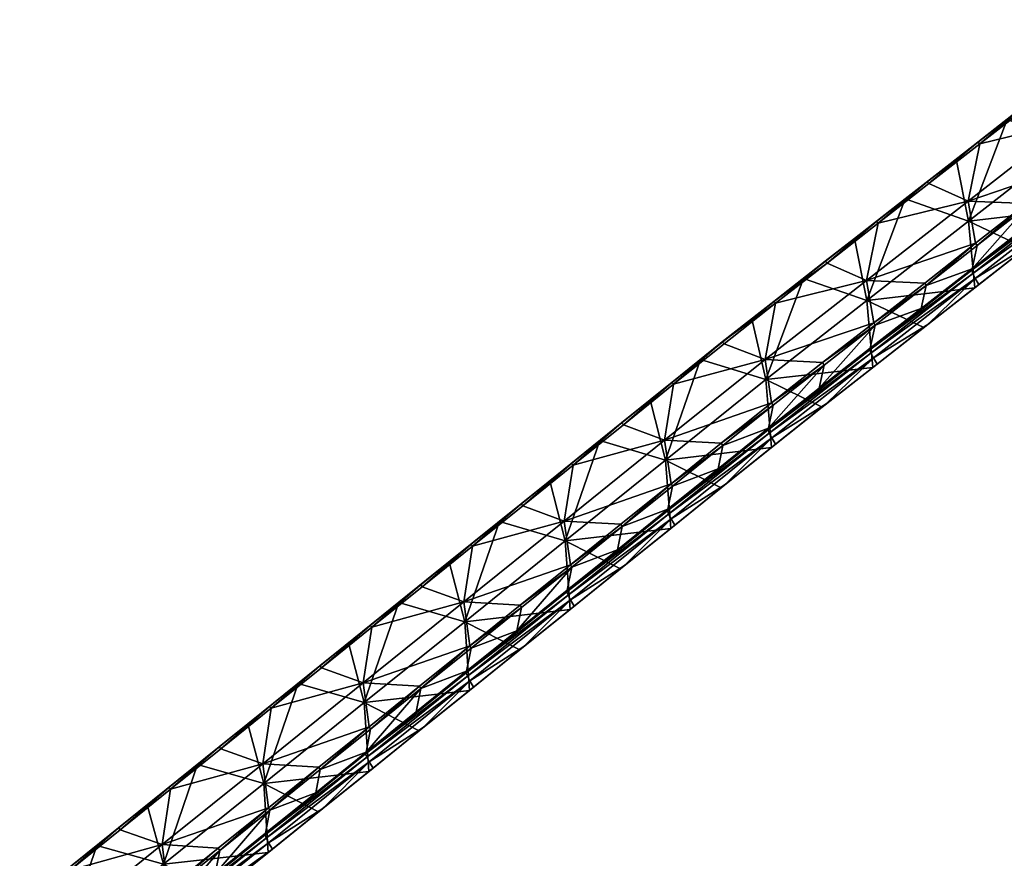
# Model space of a CAD drawing. Header units: millimetres. Extents: x 93711086 to 93775423, y 1247239064 to 1247319365.
# Tile 14 of 256: x 93746029 to 93749926, y 1247252680 to 1247255999. Entities that reach past the tile are written whole.
import ezdxf

# ---------------------------------------------------------------- set-up
doc = ezdxf.new("R2010")
doc.units = ezdxf.units.MM
doc.layers.add('SVV_Betong', color=7, linetype='Continuous')

# ---------------------------------------------------------------- blocks, each defined once
blk = doc.blocks.new('1219a8cb-97fc-4d6e-b134-5a7738882d6d')
at = {"color": 0, "transparency": 16777216}
mesh = blk.add_polyface(dxfattribs=at)
corners = [(93750000, 1247255170.7, 6598.9), (93750201.5, 1247255328, 6569.1), (93750221.1, 1247255419.5, 7183.9), (93750019.6, 1247255262.2, 7213.8), (93750215.3, 1247255428.9, 7193.8), (93750013.7, 1247255271.6, 7223.7), (93750184.9, 1247255595.5, 7184.7), (93749829, 1247255507.9, 7223.7), (93749782.5, 1247255281.3, 7244.3), (93749627.7, 1247255350.7, 7253.5), (93749426.8, 1247255193.7, 7283.4), (93750232.2, 1247255822.7, 7164), (93750030.6, 1247255665.3, 7193.8), (93750023.6, 1247255672.5, 7183.9), (93749821.9, 1247255515.1, 7213.8), (93749620.6, 1247255357.8, 7243.6), (93750225.1, 1247255829.9, 7154), (93749637.3, 1247255370.9, 6762.9), (93750039.8, 1247255685.2, 6703.3), (93750426.5, 1247255987.2, 7124.2), (93750138.2, 1247255762.1, 6210.5), (93750442.1, 1247255999.4, 6643.6), (93749735.1, 1247255447.2, 6270.2), (93749533.8, 1247255290, 6300), (93749936.7, 1247255604.7, 6240.3), (93749784.4, 1247255202.1, 6283.3), (93750186.5, 1247255516.2, 6223.7), (93750339.7, 1247255919.4, 6180.6), (93750211.8, 1247255252.4, 6240.3), (93750200, 1247255322, 6527.2)]
mesh.append_faces([[corners[k] for k in face] for face in [(6, 7, 8, 6), (7, 9, 8, 7), (9, 10, 8, 9), (11, 12, 6, 11), (12, 7, 6, 12), (17, 15, 14, 17), (16, 18, 13, 16), (20, 18, 21, 20), (18, 22, 17, 18), (22, 23, 17, 22), (20, 24, 18, 20), (24, 22, 18, 24), (25, 23, 22, 25), (20, 26, 24, 20), (26, 28, 25, 26), (1, 0, 29, 1)]], dxfattribs={"color": 0})
mesh.append_faces([[corners[k] for k in face] for face in [(3, 4, 5, 3), (8, 4, 6, 8), (7, 13, 14, 7), (9, 14, 15, 9), (12, 16, 13, 12), (17, 13, 18, 17), (25, 24, 26, 25)]], dxfattribs={"vtx0": -1, "color": 0})
mesh.append_faces([[corners[k] for k in face] for face in [(0, 1, 2, 0), (3, 2, 4, 3), (8, 5, 4, 8), (7, 12, 13, 7), (10, 9, 15, 10), (9, 7, 14, 9), (12, 11, 16, 12), (18, 16, 19, 18), (17, 14, 13, 17), (26, 20, 27, 26), (25, 22, 24, 25)]], dxfattribs={"vtx2": -1, "vtx3": -1, "color": 0})
mesh = blk.add_polyface(dxfattribs=at)
corners = [(93750000, 1247255170.7, 6598.9), (93750221.1, 1247255419.5, 7183.9), (93750019.6, 1247255262.2, 7213.8), (93749616.9, 1247254947.6, 7273.5), (93749597.1, 1247254856.1, 6658.6), (93749798.5, 1247255013.3, 6628.8), (93749818.2, 1247255104.9, 7243.6), (93749812.3, 1247255114.3, 7253.5), (93749611, 1247254957, 7283.4), (93750013.7, 1247255271.6, 7223.7), (93749782.5, 1247255281.3, 7244.3), (93749808.9, 1247254937.7, 6300), (93749382.3, 1247254888.3, 6342.9), (93749784.4, 1247255202.1, 6283.3), (93750010.4, 1247255095, 6270.2), (93749607.3, 1247254780.4, 6329.9), (93750211.8, 1247255252.4, 6240.3), (93750026.8, 1247255107.9, 6449), (93750228.3, 1247255265.2, 6419.1), (93749825.3, 1247254950.5, 6478.8), (93749623.8, 1247254793.3, 6508.7), (93749810.9, 1247254974.9, 6509.6), (93750213.9, 1247255289.5, 6449.8), (93749407.9, 1247254660.2, 6569.3), (93749797, 1247255007.4, 6586.9), (93750200, 1247255322, 6527.2), (93749394, 1247254692.7, 6646.6), (93749801.2, 1247254994.3, 6546.4), (93749398.2, 1247254679.6, 6606.1), (93750204.1, 1247255309, 6486.7)]
mesh.append_faces([[corners[k] for k in face] for face in [(10, 7, 9, 10), (11, 12, 13, 11), (14, 11, 13, 14), (11, 15, 12, 11), (16, 14, 13, 16), (19, 21, 20, 19), (19, 17, 21, 19), (17, 18, 22, 17), (17, 22, 21, 17), (20, 21, 23, 20), (0, 24, 25, 0), (24, 4, 26, 24), (0, 5, 24, 0), (5, 4, 24, 5)]], dxfattribs={"color": 0})
mesh.append_faces([[corners[k] for k in face] for face in [(0, 1, 2, 0), (3, 5, 6, 3), (5, 2, 6, 5), (3, 7, 8, 3), (6, 9, 7, 6), (17, 16, 18, 17), (15, 19, 20, 15), (19, 14, 17, 19), (22, 27, 21, 22), (29, 24, 27, 29)]], dxfattribs={"vtx0": -1, "color": 0})
mesh.append_faces([[corners[k] for k in face] for face in [(3, 4, 5, 3), (5, 0, 2, 5), (3, 6, 7, 3), (6, 2, 9, 6), (17, 14, 16, 17), (15, 11, 19, 15), (19, 11, 14, 19), (21, 27, 28, 21), (27, 24, 26, 27), (22, 29, 27, 22), (29, 25, 24, 29)]], dxfattribs={"vtx2": -1, "vtx3": -1, "color": 0})
mesh = blk.add_polyface(dxfattribs=at)
corners = [(93749193.9, 1247254540.8, 6718.4), (93749395.5, 1247254698.7, 6688.5), (93749415.2, 1247254790.2, 7303.3), (93749221.1, 1247254478.2, 6568.4), (93749422.4, 1247254635.9, 6538.5), (93749407.9, 1247254660.2, 6569.3), (93749597.1, 1247254856.1, 6658.6), (93749616.9, 1247254947.6, 7273.5), (93749409.3, 1247254799.6, 7313.3), (93749611, 1247254957, 7283.4), (93749206.9, 1247254641.8, 7343.1), (93749380.5, 1247254967.3, 7303.9), (93749812.3, 1247255114.3, 7253.5), (93749782.5, 1247255281.3, 7244.3), (93749426.8, 1247255193.7, 7283.4), (93749224.7, 1247255036, 7313.3), (93749419.7, 1247255200.8, 7273.5), (93749620.6, 1247255357.8, 7243.6), (93749235.3, 1247255057, 6822.5), (93749217.6, 1247255043.2, 7303.3), (93749637.3, 1247255370.9, 6762.9), (93749332.7, 1247255133.2, 6329.9), (93749533.8, 1247255290, 6300), (93749382.3, 1247254888.3, 6342.9), (93749130.8, 1247254975.3, 6359.7), (93749784.4, 1247255202.1, 6283.3), (93749405.9, 1247254623, 6359.7), (93748982.5, 1247254574.5, 6401.9), (93749607.3, 1247254780.4, 6329.9), (93749623.8, 1247254793.3, 6508.7), (93749204.8, 1247254465.2, 6389.6), (93749394, 1247254692.7, 6646.6), (93749398.2, 1247254679.6, 6606.1), (93748995.9, 1247254363, 6665.8), (93748991.5, 1247254375.9, 6706.4), (93749810.9, 1247254974.9, 6509.6), (93749801.2, 1247254994.3, 6546.4)]
mesh.append_faces([[corners[k] for k in face] for face in [(0, 1, 2, 0), (3, 4, 5, 3), (11, 8, 9, 11), (14, 11, 13, 14), (14, 15, 11, 14), (18, 19, 16, 18), (21, 18, 20, 21), (22, 21, 20, 22), (23, 24, 21, 23), (23, 26, 27, 23), (28, 26, 23, 28), (4, 29, 5, 4), (6, 1, 31, 6), (1, 0, 31, 1)]], dxfattribs={"color": 0})
mesh.append_faces([[corners[k] for k in face] for face in [(2, 6, 7, 2), (8, 7, 9, 8), (10, 2, 8, 10), (11, 12, 13, 11), (14, 17, 16, 14), (18, 17, 20, 18), (23, 22, 25, 23), (26, 29, 4, 26), (35, 32, 5, 35), (36, 31, 32, 36)]], dxfattribs={"vtx0": -1, "color": 0})
mesh.append_faces([[corners[k] for k in face] for face in [(2, 1, 6, 2), (8, 2, 7, 8), (11, 9, 12, 11), (15, 14, 16, 15), (18, 16, 17, 18), (23, 21, 22, 23), (26, 28, 29, 26), (30, 26, 4, 30), (5, 32, 33, 5), (32, 31, 34, 32)]], dxfattribs={"vtx2": -1, "vtx3": -1, "color": 0})
mesh = blk.add_polyface(dxfattribs=at)
corners = [(93748610, 1247254563.4, 7392.9), (93748809.9, 1247254723.8, 7363), (93748833, 1247254741.6, 6881.5), (93749013.4, 1247254883.9, 7333.2), (93749217.6, 1247255043.2, 7303.3), (93749235.3, 1247255057, 6822.5), (93748927.1, 1247254815.5, 6389.6), (93749130.8, 1247254975.3, 6359.7), (93748982.5, 1247254574.5, 6401.9), (93749212.8, 1247254632.4, 7333.2), (93749193.9, 1247254540.8, 6718.4), (93749415.2, 1247254790.2, 7303.3), (93749005.2, 1247254483.1, 7373), (93749011.2, 1247254473.8, 7363), (93749206.9, 1247254641.8, 7343.1), (93748979.4, 1247254653.9, 7362.9), (93748617.1, 1247254556.4, 7402.8), (93748581.7, 1247254334.8, 7422.3), (93749380.5, 1247254967.3, 7303.9), (93749020.5, 1247254876.8, 7343.1), (93749409.3, 1247254799.6, 7313.3), (93748817.1, 1247254716.7, 7373), (93749224.7, 1247255036, 7313.3), (93749419.7, 1247255200.8, 7273.5), (93748724.1, 1247254654.7, 6419.4), (93748524.2, 1247254494.2, 6449.3), (93749332.7, 1247255133.2, 6329.9), (93749382.3, 1247254888.3, 6342.9), (93749405.9, 1247254623, 6359.7), (93749204.8, 1247254465.2, 6389.6), (93749422.4, 1247254635.9, 6538.5), (93749221.1, 1247254478.2, 6568.4), (93748991.5, 1247254375.9, 6706.4), (93749394, 1247254692.7, 6646.6), (93749407.9, 1247254660.2, 6569.3), (93748995.9, 1247254363, 6665.8), (93749005.9, 1247254343.7, 6629), (93749398.2, 1247254679.6, 6606.1)]
mesh.append_faces([[corners[k] for k in face] for face in [(0, 1, 2, 0), (3, 4, 5, 3), (6, 7, 8, 6), (9, 10, 11, 9), (15, 12, 14, 15), (16, 17, 15, 16), (18, 19, 15, 18), (19, 21, 15, 19), (21, 16, 15, 21), (22, 19, 18, 22), (2, 1, 3, 2), (5, 6, 2, 5), (2, 3, 5, 2), (6, 24, 2, 6), (24, 25, 2, 24), (26, 7, 5, 26), (7, 6, 5, 7), (8, 24, 6, 8), (8, 7, 27, 8), (28, 29, 8, 28), (10, 32, 33, 10)]], dxfattribs={"color": 0})
mesh.append_faces([[corners[k] for k in face] for face in [(12, 9, 14, 12), (15, 20, 18, 15), (22, 23, 4, 22), (1, 19, 3, 1), (3, 22, 4, 3), (29, 30, 31, 29), (34, 35, 36, 34), (37, 32, 35, 37)]], dxfattribs={"vtx0": -1, "color": 0})
mesh.append_faces([[corners[k] for k in face] for face in [(12, 13, 9, 12), (14, 9, 11, 14), (15, 14, 20, 15), (1, 21, 19, 1), (16, 21, 1, 16), (3, 19, 22, 3)]], dxfattribs={"vtx2": -1, "vtx3": -1, "color": 0})
mesh = blk.add_polyface(dxfattribs=at)
corners = [(93748613, 1247254153.1, 7422.7), (93748594.7, 1247254061.3, 6807.9), (93748793.5, 1247254221.9, 6778.1), (93748414, 1247253992.7, 7452.6), (93748607, 1247254162.4, 7432.7), (93748811.6, 1247254313.7, 7392.9), (93748408, 1247254002, 7462.5), (93748581.7, 1247254334.8, 7422.3), (93748805.6, 1247254323, 7402.8), (93748220, 1247254235.8, 7462.5), (93748184.2, 1247254014.5, 7482), (93748020.6, 1247254075.4, 7492.4), (93748617.1, 1247254556.4, 7402.8), (93748418.9, 1247254396.1, 7432.7), (93748610, 1247254563.4, 7392.9), (93748411.7, 1247254403.1, 7422.7), (93748212.8, 1247254242.8, 7452.6), (93748013.4, 1247254082.5, 7482.4), (93748809.9, 1247254723.8, 7363), (93748435, 1247254422.1, 6941), (93748037.5, 1247254101.8, 7000.6), (93748833, 1247254741.6, 6881.5), (93748524.2, 1247254494.2, 6449.3), (93748126.9, 1247254173.7, 6509), (93747927.6, 1247254013.4, 6538.9), (93748325.8, 1247254334, 6479.2), (93748585.3, 1247254256.3, 6461.2), (93748724.1, 1247254654.7, 6419.4), (93748606.2, 1247253985.9, 6479.2), (93748188, 1247253936, 6520.9), (93748395.7, 1247253900.9, 6837.8), (93748593.3, 1247254055.3, 6766.1)]
mesh.append_faces([[corners[k] for k in face] for face in [(7, 4, 8, 7), (7, 9, 10, 7), (9, 11, 10, 9), (12, 13, 7, 12), (13, 9, 7, 13), (19, 15, 14, 19), (20, 17, 16, 20), (19, 14, 21, 19), (22, 19, 21, 22), (19, 23, 20, 19), (23, 24, 20, 23), (22, 25, 19, 22), (25, 23, 19, 25), (26, 25, 22, 26), (26, 28, 29, 26), (1, 30, 31, 1)]], dxfattribs={"color": 0})
mesh.append_faces([[corners[k] for k in face] for face in [(3, 1, 0, 3), (3, 4, 6, 3), (10, 4, 7, 10), (13, 14, 15, 13), (11, 16, 17, 11), (9, 15, 16, 9), (12, 18, 14, 12), (20, 15, 19, 20), (29, 25, 26, 29)]], dxfattribs={"vtx0": -1, "color": 0})
mesh.append_faces([[corners[k] for k in face] for face in [(0, 1, 2, 0), (4, 0, 5, 4), (3, 0, 4, 3), (10, 6, 4, 10), (13, 12, 14, 13), (11, 9, 16, 11), (9, 13, 15, 9), (20, 16, 15, 20), (26, 22, 27, 26), (29, 23, 25, 29)]], dxfattribs={"vtx2": -1, "vtx3": -1, "color": 0})
mesh = blk.add_polyface(dxfattribs=at)
corners = [(93748992.9, 1247254382, 6748.2), (93749193.9, 1247254540.8, 6718.4), (93749212.8, 1247254632.4, 7333.2), (93748613, 1247254153.1, 7422.7), (93748793.5, 1247254221.9, 6778.1), (93748811.6, 1247254313.7, 7392.9), (93749011.2, 1247254473.8, 7363), (93748607, 1247254162.4, 7432.7), (93748805.6, 1247254323, 7402.8), (93749005.2, 1247254483.1, 7373), (93748581.7, 1247254334.8, 7422.3), (93748979.4, 1247254653.9, 7362.9), (93748585.3, 1247254256.3, 6461.2), (93748724.1, 1247254654.7, 6419.4), (93748982.5, 1247254574.5, 6401.9), (93749004.4, 1247254306.5, 6419.4), (93749204.8, 1247254465.2, 6389.6), (93748805.1, 1247254146.4, 6449.3), (93748606.2, 1247253985.9, 6479.2), (93748821.3, 1247254159.6, 6628.1), (93748622.4, 1247253998.9, 6657.9), (93749221.1, 1247254478.2, 6568.4), (93749020.7, 1247254319.6, 6598.2), (93748607.7, 1247254023, 6688.7), (93749005.9, 1247254343.7, 6629), (93749407.9, 1247254660.2, 6569.3), (93748991.5, 1247254375.9, 6706.4), (93748593.3, 1247254055.3, 6766.1), (93748594.7, 1247254061.3, 6807.9), (93748995.9, 1247254363, 6665.8), (93748597.6, 1247254042.3, 6725.5)]
mesh.append_faces([[corners[k] for k in face] for face in [(0, 1, 2, 0), (6, 0, 2, 6), (15, 12, 14, 15), (16, 15, 14, 16), (17, 18, 12, 17), (15, 17, 12, 15), (19, 23, 20, 19), (19, 22, 24, 19), (22, 21, 24, 22), (24, 21, 25, 24), (19, 24, 23, 19), (26, 4, 27, 26), (1, 0, 26, 1), (4, 28, 27, 4), (0, 4, 26, 0)]], dxfattribs={"color": 0})
mesh.append_faces([[corners[k] for k in face] for face in [(3, 4, 5, 3), (5, 0, 6, 5), (7, 5, 8, 7), (8, 6, 9, 8), (10, 9, 11, 10), (12, 13, 14, 12), (18, 19, 20, 18), (15, 21, 22, 15), (17, 22, 19, 17), (24, 30, 23, 24), (29, 27, 30, 29)]], dxfattribs={"vtx0": -1, "color": 0})
mesh.append_faces([[corners[k] for k in face] for face in [(5, 4, 0, 5), (8, 5, 6, 8), (10, 8, 9, 10), (18, 17, 19, 18), (15, 16, 21, 15), (17, 15, 22, 17), (24, 29, 30, 24), (29, 26, 27, 29)]], dxfattribs={"vtx2": -1, "vtx3": -1, "color": 0})
mesh = blk.add_polyface(dxfattribs=at)
corners = [(93747997.3, 1247253580.4, 6897.5), (93748196.4, 1247253740.7, 6867.6), (93748214.7, 1247253832.5, 7482.4), (93748015.6, 1247253672.2, 7512.3), (93748395.7, 1247253900.9, 6837.8), (93748414, 1247253992.7, 7452.6), (93748594.7, 1247254061.3, 6807.9), (93748009.6, 1247253681.5, 7522.2), (93748208.7, 1247253841.8, 7492.4), (93748408, 1247254002, 7462.5), (93748184.2, 1247254014.5, 7482), (93748188, 1247253936, 6520.9), (93747927.6, 1247254013.4, 6538.9), (93748126.9, 1247254173.7, 6509), (93748207.9, 1247253665.2, 6538.9), (93747790.5, 1247253616.1, 6580.4), (93748407.1, 1247253825.5, 6509), (93748008.8, 1247253504.9, 6568.7), (93748606.2, 1247253985.9, 6479.2), (93748224.2, 1247253678.3, 6717.6), (93748025.1, 1247253518, 6747.5), (93748423.4, 1247253838.5, 6687.8), (93748622.4, 1247253998.9, 6657.9), (93748209.4, 1247253702.4, 6748.4), (93748607.7, 1247254023, 6688.7), (93747811.2, 1247253381.8, 6808.1), (93748593.3, 1247254055.3, 6766.1), (93748195, 1247253734.7, 6825.8), (93748199.4, 1247253721.7, 6785.2), (93747801.2, 1247253401.1, 6844.9), (93747796.8, 1247253414.1, 6885.5), (93748597.6, 1247254042.3, 6725.5)]
mesh.append_faces([[corners[k] for k in face] for face in [(10, 8, 9, 10), (11, 12, 13, 11), (14, 15, 11, 14), (16, 14, 11, 16), (14, 17, 15, 14), (18, 16, 11, 18), (21, 23, 19, 21), (20, 19, 23, 20), (21, 22, 24, 21), (20, 23, 25, 20), (21, 24, 23, 21), (26, 4, 27, 26), (1, 0, 27, 1), (4, 1, 27, 4)]], dxfattribs={"color": 0})
mesh.append_faces([[corners[k] for k in face] for face in [(0, 2, 3, 0), (2, 4, 5, 2), (7, 2, 8, 7), (8, 5, 9, 8), (17, 19, 20, 17), (14, 21, 19, 14), (16, 22, 21, 16), (24, 28, 23, 24), (31, 27, 28, 31)]], dxfattribs={"vtx0": -1, "color": 0})
mesh.append_faces([[corners[k] for k in face] for face in [(0, 1, 2, 0), (2, 1, 4, 2), (5, 4, 6, 5), (7, 3, 2, 7), (8, 2, 5, 8), (17, 14, 19, 17), (14, 16, 21, 14), (16, 18, 22, 16), (23, 28, 29, 23), (28, 27, 30, 28), (24, 31, 28, 24), (31, 26, 27, 31)]], dxfattribs={"vtx2": -1, "vtx3": -1, "color": 0})
mesh = blk.add_polyface(dxfattribs=at)
corners = [(93747617.4, 1247253351.5, 7572), (93747798.2, 1247253420.1, 6927.3), (93747816.5, 1247253511.9, 7542.2), (93747997.3, 1247253580.4, 6897.5), (93748015.6, 1247253672.2, 7512.3), (93747810.5, 1247253521.2, 7552.1), (93748009.6, 1247253681.5, 7522.2), (93747786.6, 1247253694.5, 7541.6), (93748208.7, 1247253841.8, 7492.4), (93748184.2, 1247254014.5, 7482), (93747821.4, 1247253915.1, 7522.2), (93747622.4, 1247253754.8, 7552.1), (93748020.6, 1247254075.4, 7492.4), (93748013.4, 1247254082.5, 7482.4), (93747814.3, 1247253922.2, 7512.3), (93747639.8, 1247253781.7, 7060.2), (93748037.5, 1247254101.8, 7000.6), (93747728.4, 1247253853.1, 6568.7), (93747927.6, 1247254013.4, 6538.9), (93747790.5, 1247253616.1, 6580.4), (93747529.4, 1247253692.8, 6598.6), (93748188, 1247253936, 6520.9), (93747809.7, 1247253344.6, 6598.6), (93747393.1, 1247253296.1, 6640), (93748008.8, 1247253504.9, 6568.7), (93748025.1, 1247253518, 6747.5), (93747826, 1247253357.7, 6777.4), (93747811.2, 1247253381.8, 6808.1), (93747626.8, 1247253197.4, 6807.2), (93747796.8, 1247253414.1, 6885.5), (93748195, 1247253734.7, 6825.8), (93747599.1, 1247253259.8, 6957.2), (93747801.2, 1247253401.1, 6844.9), (93747402.9, 1247253080.4, 6904.6), (93747398.5, 1247253093.4, 6945.2), (93748209.4, 1247253702.4, 6748.4), (93748199.4, 1247253721.7, 6785.2)]
mesh.append_faces([[corners[k] for k in face] for face in [(7, 5, 6, 7), (10, 7, 9, 10), (10, 11, 7, 10), (12, 10, 9, 12), (17, 15, 16, 17), (18, 17, 16, 18), (19, 20, 17, 19), (19, 22, 23, 19), (24, 22, 19, 24), (26, 27, 28, 26), (26, 25, 27, 26), (3, 29, 30, 3), (1, 31, 29, 1), (3, 1, 29, 3)]], dxfattribs={"color": 0})
mesh.append_faces([[corners[k] for k in face] for face in [(0, 1, 2, 0), (2, 3, 4, 2), (5, 4, 6, 5), (7, 8, 9, 7), (10, 13, 14, 10), (15, 13, 16, 15), (19, 18, 21, 19), (22, 25, 26, 22), (35, 32, 27, 35), (36, 29, 32, 36)]], dxfattribs={"vtx0": -1, "color": 0})
mesh.append_faces([[corners[k] for k in face] for face in [(2, 1, 3, 2), (0, 2, 5, 0), (5, 2, 4, 5), (7, 6, 8, 7), (10, 12, 13, 10), (11, 10, 14, 11), (15, 14, 13, 15), (19, 17, 18, 19), (22, 24, 25, 22), (27, 32, 33, 27), (32, 29, 34, 32)]], dxfattribs={"vtx2": -1, "vtx3": -1, "color": 0})
mesh = blk.add_polyface(dxfattribs=at)
corners = [(93747617.4, 1247253351.5, 7572), (93747599.1, 1247253259.8, 6957.2), (93747798.2, 1247253420.1, 6927.3), (93747418.2, 1247253191.2, 7601.9), (93747611.4, 1247253360.8, 7581.9), (93747810.5, 1247253521.2, 7552.1), (93747389, 1247253374.4, 7601.2), (93747412.2, 1247253200.5, 7611.8), (93747423.3, 1247253594.5, 7581.9), (93747224.1, 1247253434.2, 7611.8), (93747025, 1247253273.9, 7641.7), (93746991.4, 1247253054.3, 7660.8), (93747786.6, 1247253694.5, 7541.6), (93747622.4, 1247253754.8, 7552.1), (93747416.1, 1247253601.6, 7572), (93747217, 1247253441.2, 7601.9), (93747017.8, 1247253280.9, 7631.7), (93747615.2, 1247253761.9, 7542.2), (93747814.3, 1247253922.2, 7512.3), (93747242.2, 1247253461.5, 7119.9), (93747639.8, 1247253781.7, 7060.2), (93746844.5, 1247253141.4, 7179.5), (93747330.3, 1247253532.5, 6628.4), (93747131.1, 1247253372.1, 6658.3), (93746932, 1247253211.8, 6688.1), (93747728.4, 1247253853.1, 6568.7), (93747529.4, 1247253692.8, 6598.6), (93747393.1, 1247253296.1, 6640), (93747790.5, 1247253616.1, 6580.4), (93747809.7, 1247253344.6, 6598.6), (93747610.6, 1247253184.3, 6628.4), (93747796.8, 1247253414.1, 6885.5), (93747398.5, 1247253093.4, 6945.2)]
mesh.append_faces([[corners[k] for k in face] for face in [(6, 7, 4, 6), (6, 8, 9, 6), (12, 8, 6, 12), (13, 8, 12, 13), (19, 15, 14, 19), (20, 17, 18, 20), (19, 22, 23, 19), (20, 22, 19, 20), (25, 26, 20, 25), (26, 22, 20, 26), (27, 23, 22, 27), (29, 30, 27, 29), (31, 1, 32, 31)]], dxfattribs={"color": 0})
mesh.append_faces([[corners[k] for k in face] for face in [(0, 5, 4, 0), (6, 10, 11, 6), (6, 5, 12, 6), (9, 14, 15, 9), (10, 15, 16, 10), (8, 17, 14, 8), (13, 18, 17, 13), (21, 15, 19, 21), (19, 24, 21, 19), (19, 17, 20, 19), (27, 26, 28, 27)]], dxfattribs={"vtx0": -1, "color": 0})
mesh.append_faces([[corners[k] for k in face] for face in [(0, 1, 2, 0), (3, 0, 4, 3), (6, 9, 10, 6), (6, 4, 5, 6), (9, 8, 14, 9), (10, 9, 15, 10), (8, 13, 17, 8), (19, 23, 24, 19), (19, 14, 17, 19), (27, 22, 26, 27)]], dxfattribs={"vtx2": -1, "vtx3": -1, "color": 0})
mesh = blk.add_polyface(dxfattribs=at)
corners = [(93746802.6, 1247252618.5, 7076.6), (93747001.7, 1247252778.8, 7046.8), (93747020, 1247252870.6, 7661.6), (93746820.9, 1247252710.3, 7691.4), (93747200.8, 1247252939.1, 7016.9), (93747014, 1247252879.9, 7671.5), (93746814.9, 1247252719.6, 7701.4), (93747213.1, 1247253040.2, 7641.7), (93746991.4, 1247253054.3, 7660.8), (93746626.8, 1247252953.2, 7701.4), (93746593.8, 1247252734.2, 7720.4), (93747025, 1247253273.9, 7641.7), (93746825.9, 1247253113.5, 7671.5), (93747017.8, 1247253280.9, 7631.7), (93746818.7, 1247253120.6, 7661.6), (93746844.5, 1247253141.4, 7179.5), (93747217, 1247253441.2, 7601.9), (93746932, 1247253211.8, 6688.1), (93746732.9, 1247253051.5, 6718), (93746995.7, 1247252976.2, 6699.6), (93747131.1, 1247253372.1, 6658.3), (93747013.2, 1247252703.3, 6718), (93746598.3, 1247252656.2, 6759.2), (93747212.3, 1247252863.6, 6688.1), (93746814.1, 1247252543, 6747.8), (93747029.5, 1247252716.4, 6896.8), (93746830.3, 1247252556.1, 6926.6), (93747228.6, 1247252876.7, 6866.9), (93747014.7, 1247252740.5, 6927.5), (93746616.4, 1247252419.9, 6987.2), (93747000.3, 1247252772.8, 7004.9), (93746602, 1247252452.2, 7064.6), (93747004.7, 1247252759.8, 6964.3), (93746606.4, 1247252439.2, 7024)]
mesh.append_faces([[corners[k] for k in face] for face in [(8, 5, 7, 8), (8, 9, 10, 8), (11, 12, 8, 11), (12, 9, 8, 12), (15, 14, 13, 15), (17, 18, 15, 17), (19, 18, 17, 19), (19, 21, 22, 19), (23, 21, 19, 23), (21, 24, 22, 21), (25, 27, 28, 25), (30, 0, 31, 30), (4, 1, 30, 4), (1, 0, 30, 1)]], dxfattribs={"color": 0})
mesh.append_faces([[corners[k] for k in face] for face in [(0, 2, 3, 0), (3, 5, 6, 3), (2, 7, 5, 2), (10, 5, 8, 10), (12, 13, 14, 12), (24, 25, 26, 24), (21, 27, 25, 21), (29, 25, 28, 29), (28, 33, 29, 28), (32, 31, 33, 32)]], dxfattribs={"vtx0": -1, "color": 0})
mesh.append_faces([[corners[k] for k in face] for face in [(0, 1, 2, 0), (2, 1, 4, 2), (3, 2, 5, 3), (12, 11, 13, 12), (15, 13, 16, 15), (19, 17, 20, 19), (24, 21, 25, 24), (29, 26, 25, 29), (28, 32, 33, 28), (32, 30, 31, 32)]], dxfattribs={"vtx2": -1, "vtx3": -1, "color": 0})
mesh = blk.add_polyface(dxfattribs=at)
corners = [(93747400, 1247253099.4, 6987), (93747599.1, 1247253259.8, 6957.2), (93747617.4, 1247253351.5, 7572), (93747418.2, 1247253191.2, 7601.9), (93747020, 1247252870.6, 7661.6), (93747200.8, 1247252939.1, 7016.9), (93747219.1, 1247253030.9, 7631.7), (93747611.4, 1247253360.8, 7581.9), (93747412.2, 1247253200.5, 7611.8), (93747213.1, 1247253040.2, 7641.7), (93746991.4, 1247253054.3, 7660.8), (93747389, 1247253374.4, 7601.2), (93746995.7, 1247252976.2, 6699.6), (93747131.1, 1247253372.1, 6658.3), (93747393.1, 1247253296.1, 6640), (93747610.6, 1247253184.3, 6628.4), (93747411.4, 1247253024, 6658.3), (93747212.3, 1247252863.6, 6688.1), (93747427.7, 1247253037, 6837.1), (93747626.8, 1247253197.4, 6807.2), (93747013.2, 1247252703.3, 6718), (93747228.6, 1247252876.7, 6866.9), (93747809.7, 1247253344.6, 6598.6), (93747826, 1247253357.7, 6777.4), (93747412.9, 1247253061.1, 6867.8), (93747014.7, 1247252740.5, 6927.5), (93747811.2, 1247253381.8, 6808.1), (93747000.3, 1247252772.8, 7004.9), (93747398.5, 1247253093.4, 6945.2), (93747402.9, 1247253080.4, 6904.6), (93747004.7, 1247252759.8, 6964.3), (93747801.2, 1247253401.1, 6844.9)]
mesh.append_faces([[corners[k] for k in face] for face in [(14, 15, 16, 14), (16, 12, 14, 16), (16, 17, 12, 16), (18, 24, 21, 18), (18, 19, 24, 18), (21, 24, 25, 21), (19, 26, 24, 19), (5, 27, 28, 5), (0, 5, 28, 0), (1, 0, 28, 1)]], dxfattribs={"color": 0})
mesh.append_faces([[corners[k] for k in face] for face in [(0, 2, 3, 0), (4, 5, 6, 4), (6, 0, 3, 6), (3, 7, 8, 3), (6, 8, 9, 6), (10, 8, 11, 10), (12, 13, 14, 12), (18, 15, 19, 18), (21, 16, 18, 21), (15, 23, 19, 15), (24, 30, 25, 24), (29, 27, 30, 29), (26, 29, 24, 26), (31, 28, 29, 31)]], dxfattribs={"vtx0": -1, "color": 0})
mesh.append_faces([[corners[k] for k in face] for face in [(0, 1, 2, 0), (6, 5, 0, 6), (4, 6, 9, 4), (6, 3, 8, 6), (10, 9, 8, 10), (18, 16, 15, 18), (20, 17, 21, 20), (21, 17, 16, 21), (15, 22, 23, 15), (24, 29, 30, 24), (29, 28, 27, 29)]], dxfattribs={"vtx2": -1, "vtx3": -1, "color": 0})
mesh = blk.add_polyface(dxfattribs=at)
corners = [(93746603.5, 1247252458.2, 7106.5), (93746802.6, 1247252618.5, 7076.6), (93746820.9, 1247252710.3, 7691.4), (93746621.8, 1247252550, 7721.3), (93746814.9, 1247252719.6, 7701.4), (93746615.8, 1247252559.3, 7731.2), (93746593.8, 1247252734.2, 7720.4), (93746196.2, 1247252414.1, 7780), (93746228.5, 1247252632.6, 7761.1), (93747014, 1247252879.9, 7671.5), (93746626.8, 1247252953.2, 7701.4), (93746427.6, 1247252792.9, 7731.2), (93746029.4, 1247252472.3, 7790.9), (93746221.4, 1247252639.7, 7751.1), (93746825.9, 1247253113.5, 7671.5), (93746818.7, 1247253120.6, 7661.6), (93746619.6, 1247252960.3, 7691.4), (93746420.5, 1247252800, 7721.3), (93746446.9, 1247252821.2, 7239.1), (93746049.2, 1247252501.1, 7298.7), (93746135.5, 1247252570.6, 6807.5), (93746844.5, 1247253141.4, 7179.5), (93746533.8, 1247252891.2, 6747.8), (93746334.6, 1247252730.9, 6777.7), (93746732.9, 1247253051.5, 6718), (93746598.3, 1247252656.2, 6759.2), (93746200.9, 1247252336.2, 6818.8), (93746995.7, 1247252976.2, 6699.6), (93746814.1, 1247252543, 6747.8), (93746615, 1247252382.7, 6777.7), (93746602, 1247252452.2, 7064.6)]
mesh.append_faces([[corners[k] for k in face] for face in [(6, 5, 4, 6), (8, 7, 6, 8), (10, 11, 6, 10), (8, 12, 7, 8), (11, 8, 6, 11), (18, 17, 16, 18), (20, 19, 18, 20), (21, 22, 18, 21), (22, 23, 18, 22), (23, 20, 18, 23), (24, 22, 21, 24), (25, 23, 22, 25), (28, 29, 25, 28), (1, 0, 30, 1)]], dxfattribs={"color": 0})
mesh.append_faces([[corners[k] for k in face] for face in [(0, 2, 3, 0), (3, 4, 5, 3), (7, 5, 6, 7), (10, 15, 16, 10), (8, 17, 13, 8), (11, 16, 17, 11), (19, 17, 18, 19), (18, 15, 21, 18), (26, 23, 25, 26), (25, 24, 27, 25)]], dxfattribs={"vtx0": -1, "color": 0})
mesh.append_faces([[corners[k] for k in face] for face in [(0, 1, 2, 0), (3, 2, 4, 3), (6, 4, 9, 6), (12, 8, 13, 12), (10, 14, 15, 10), (8, 11, 17, 8), (11, 10, 16, 11), (19, 13, 17, 19), (18, 16, 15, 18), (26, 20, 23, 26), (25, 22, 24, 25)]], dxfattribs={"vtx2": -1, "vtx3": -1, "color": 0})

msp = doc.modelspace()

# ---------------------------------------------------------------- block references
at = {"layer": 'SVV_Betong', "color": 203, "true_color": 0xaf81c0, "transparency": 33554687}
msp.add_blockref('1219a8cb-97fc-4d6e-b134-5a7738882d6d', (0, 0), dxfattribs=at)

doc.saveas('drawing.dxf')
